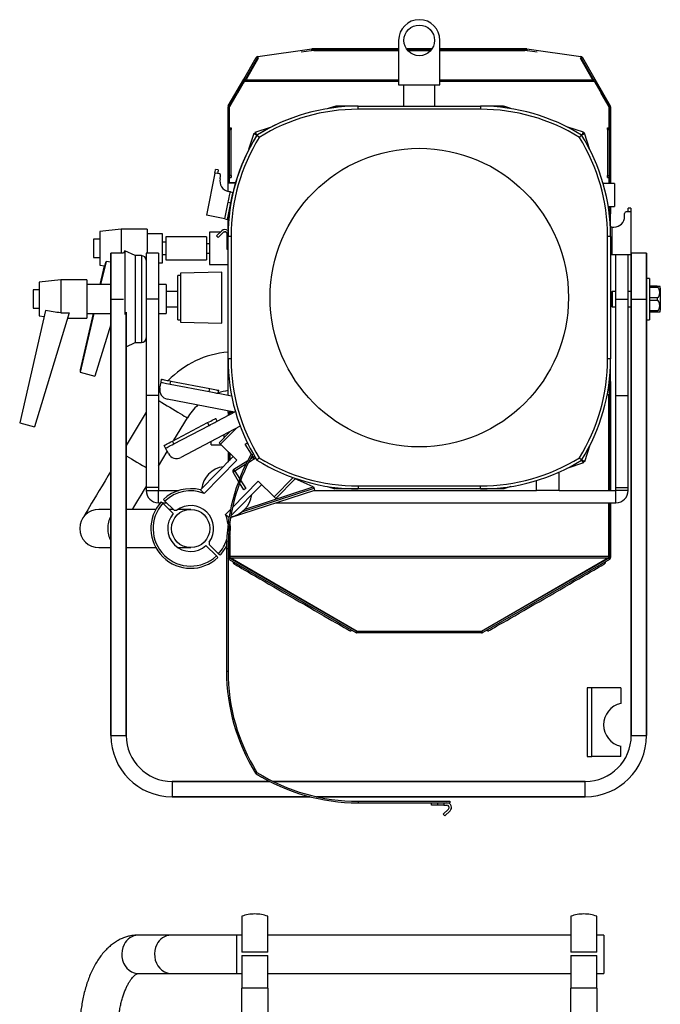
# Model space of a CAD drawing. Header units: millimetres. Extents: x 12 to 1823, y -1370 to 535.
# Tile 14 of 18: x 12 to 430, y -108 to 535. Entities that reach past the tile are written whole.
import ezdxf

# ---------------------------------------------------------------- set-up
doc = ezdxf.new("R2010")
doc.units = ezdxf.units.MM

msp = doc.modelspace()

# ---------------------------------------------------------------- linework, layer by layer
at = {"color": 7, "linetype": 'Continuous', "lineweight": 25}
for p, q in [((259.23, 521.63), (259.23, 492.63)), ((286.23, 492.63), (286.23, 521.63)), ((167.13, 511.14), (202.56, 516.12)), ((202, 515.06), (201.98, 515.08)), ((203.73, 515.06), (202, 515.06)), ((202.26, 515.06), (202.7, 515.13)), ((202.56, 516.12), (202.7, 515.13)), ((202.66, 515.12), (203.73, 515.12)), ((202.76, 516.13), (202.76, 515.13)), ((259.23, 516.13), (202.76, 516.13)), ((259.23, 515.13), (202.76, 515.13)), ((203.73, 515.06), (203.73, 515.13)), ((281.08, 516.13), (264.38, 516.13)), ((280.33, 515.13), (265.13, 515.13)), ((342.7, 516.13), (286.23, 516.13)), ((342.7, 515.13), (286.23, 515.13)), ((341.73, 515.06), (341.73, 515.13)), ((341.73, 515.12), (342.8, 515.12)), ((343.46, 515.06), (341.73, 515.06)), ((342.7, 516.13), (342.7, 515.13)), ((342.9, 516.12), (342.76, 515.13)), ((342.76, 515.13), (343.2, 515.06)), ((342.9, 516.12), (378.33, 511.14)), ((343.48, 515.08), (343.46, 515.06)), ((157.98, 496.36), (166.12, 510.45)), ((167.11, 510.09), (158.77, 495.65)), ((158.85, 495.86), (166.98, 509.95)), ((160.03, 496.68), (167.32, 509.31)), ((166.46, 508.88), (161.22, 499.87)), ((166.12, 510.45), (166.98, 509.95)), ((166.96, 509.8), (167.13, 510.1)), ((166.96, 509.8), (167.58, 509.75)), ((166.96, 509.27), (166.96, 509.8)), ((167.13, 511.14), (167.27, 510.2)), ((167.4, 510.32), (167.24, 510.28)), ((167.58, 509.75), (167.32, 509.31)), ((378.01, 509.76), (378.5, 509.8)), ((378.27, 509.32), (378.01, 509.76)), ((378.22, 510.28), (378.06, 510.32)), ((378.33, 511.14), (378.19, 510.2)), ((378.27, 509.32), (385.56, 496.69)), ((378.33, 510.1), (378.5, 509.8)), ((378.88, 509.16), (378.35, 510.09)), ((379.34, 510.45), (378.48, 509.95)), ((378.48, 509.95), (386.61, 495.86)), ((378.5, 509.31), (378.5, 509.8)), ((379.34, 510.45), (387.48, 496.36)), ((147.92, 478.93), (157.98, 496.36)), ((148.78, 478.43), (158.85, 495.86)), ((157.98, 496.36), (158.85, 495.86)), ((161.22, 499.87), (158.78, 495.65)), ((158.8, 495.67), (159.16, 496.28)), ((159.78, 496.24), (159.16, 496.28)), ((160.03, 496.68), (159.78, 496.24)), ((385.81, 496.25), (385.56, 496.69)), ((386.3, 496.28), (385.81, 496.25)), ((386.3, 496.28), (386.66, 495.67)), ((387.48, 496.36), (386.61, 495.86)), ((386.61, 495.86), (396.68, 478.43)), ((387.48, 496.36), (397.54, 478.93)), ((148.73, 478.22), (158.26, 494.74)), ((157.06, 492.68), (148.73, 478.25)), ((158.3, 494.82), (153.92, 487.24)), ((153.92, 487.24), (155.19, 489.42)), ((157.06, 492.68), (157.07, 492.68)), ((158.32, 494.85), (157.63, 493.67)), ((157.63, 493.67), (157.63, 493.66)), ((259.23, 492.63), (286.23, 492.63)), ((262.73, 478.63), (262.73, 492.63)), ((282.73, 492.63), (282.73, 478.63)), ((387.2, 494.74), (396.73, 478.22)), ((153.92, 487.24), (153.93, 487.23)), ((391.6, 487.22), (391.56, 487.19)), ((396.73, 478.25), (391.57, 487.19)), ((148.73, 478.23), (147.73, 478.23)), ((147.73, 428.63), (147.73, 478.23)), ((147.92, 478.93), (148.78, 478.43)), ((148.73, 428.63), (148.73, 478.23)), ((148.73, 464.57), (148.73, 478.22)), ((212.82, 477.03), (217.53, 478.56)), ((217.53, 478.56), (217.84, 477.61)), ((217.94, 478.63), (217.94, 477.63)), ((232.73, 478.63), (217.94, 478.63)), ((232.73, 476.63), (232.73, 478.63)), ((232.73, 478.63), (312.73, 478.63)), ((312.73, 476.63), (232.73, 476.63)), ((327.52, 478.63), (312.73, 478.63)), ((312.73, 478.63), (312.73, 476.63)), ((327.52, 478.63), (327.52, 477.63)), ((327.93, 478.56), (327.62, 477.61)), ((332.64, 477.03), (327.93, 478.56)), ((396.68, 478.43), (397.54, 478.93)), ((397.73, 478.23), (396.73, 478.23)), ((396.73, 478.23), (396.73, 428.13)), ((396.73, 464.57), (396.73, 478.22)), ((397.73, 478.23), (397.73, 428.13)), ((148.73, 464.57), (149.73, 464.57)), ((148.73, 463.35), (149.73, 463.35)), ((149.73, 463.32), (148.73, 463.32)), ((149.73, 464.57), (149.73, 463.32)), ((149.73, 433.32), (149.73, 463.32)), ((165.43, 461.64), (176.23, 465.15)), ((380.03, 461.64), (369.15, 465.17)), ((395.73, 464.57), (396.73, 464.57)), ((395.73, 463.32), (395.73, 464.57)), ((396.73, 463.35), (395.73, 463.35)), ((395.73, 463.32), (395.73, 433.32)), ((395.73, 463.32), (396.73, 463.32)), ((161.32, 450.47), (164.72, 460.92)), ((164.72, 460.92), (165.67, 460.62)), ((165.72, 460.75), (165.3, 460.61)), ((165.43, 461.64), (165.74, 460.69)), ((165.5, 460.07), (165.67, 460.62)), ((380.03, 461.64), (379.72, 460.69)), ((380.16, 460.61), (379.74, 460.75)), ((380.74, 460.92), (379.79, 460.62)), ((379.96, 460.07), (379.79, 460.62)), ((384.27, 450.05), (380.74, 460.92)), ((141.36, 437.06), (139.69, 437.39)), ((139.19, 434.94), (133.63, 407.5)), ((140.86, 434.61), (139.19, 434.94)), ((142.13, 434.35), (140.86, 434.61)), ((142.52, 431.21), (142.91, 433.17)), ((149.73, 433.32), (148.73, 433.32)), ((148.73, 432.1), (149.73, 432.1)), ((148.73, 428.63), (148.73, 432.07)), ((149.73, 432.07), (148.73, 432.07)), ((149.73, 433.32), (149.73, 432.07)), ((395.73, 432.07), (395.73, 433.32)), ((395.73, 433.32), (396.73, 433.32)), ((395.73, 432.1), (396.73, 432.1)), ((396.73, 432.07), (395.73, 432.07)), ((396.73, 428.13), (396.73, 432.07)), ((147.73, 423.01), (147.73, 428.63)), ((152.65, 428.63), (147.73, 428.63)), ((148.23, 428.63), (148.23, 428.63)), ((148.23, 428.63), (152.65, 428.63)), ((400.23, 428.13), (392.87, 428.13)), ((400.23, 428.13), (400.23, 413.13)), ((149.26, 422.7), (147.99, 422.96)), ((149.26, 422.7), (150.93, 422.36)), ((145.68, 405.06), (147.89, 415.93)), ((147.35, 404.72), (149.55, 415.59)), ((147.89, 415.93), (149.55, 415.59)), ((396.2, 413.13), (400.23, 413.13)), ((397.67, 408.83), (396.27, 413.13)), ((396.73, 413.13), (396.73, 411.71)), ((397.73, 413.13), (397.73, 408.42)), ((410.93, 412.13), (409.23, 412.13)), ((409.23, 409.63), (409.23, 412.13)), ((410.93, 412.13), (410.93, 409.63)), ((145.68, 405.06), (133.63, 407.5)), ((147.73, 398.43), (147.73, 406.6)), ((397.67, 408.83), (396.71, 408.52)), ((397.73, 408.42), (396.73, 408.42)), ((397.73, 399.63), (397.73, 408.42)), ((406.93, 406.63), (406.93, 408.63)), ((409.23, 409.63), (407.93, 409.63)), ((410.93, 409.63), (409.23, 409.63)), ((410.93, 409.63), (410.93, 381.63)), ((145.68, 405.06), (147.35, 404.72)), ((398.63, 399.63), (397.59, 399.63)), ((398.63, 399.63), (398.63, 392.72)), ((398.63, 399.63), (399.93, 399.63)), ((77.93, 398.25), (63.93, 396.75)), ((63.93, 396.75), (63.93, 374.75)), ((94.93, 398.25), (77.93, 398.25)), ((77.93, 398.25), (77.93, 382.63)), ((94.93, 398.25), (94.93, 382.63)), ((104.93, 395.25), (94.93, 395.25)), ((104.93, 376.25), (104.93, 395.25)), ((133.67, 393.25), (107.17, 393.25)), ((107.17, 393.25), (107.17, 378.25)), ((133.67, 393.25), (133.67, 378.25)), ((142.64, 396.25), (135.67, 396.25)), ((135.67, 396.25), (135.67, 375.25)), ((143.61, 397.22), (140.24, 393.86)), ((141.31, 392.8), (140.24, 393.86)), ((144.67, 396.16), (141.31, 392.8)), ((146.69, 396.25), (144.77, 396.25)), ((147.23, 393.1), (147.23, 395.1)), ((147.23, 389.11), (147.23, 393.1)), ((147.23, 393.1), (147.73, 393.1)), ((149.73, 393.63), (147.73, 393.63)), ((147.73, 313.63), (147.73, 393.63)), ((149.73, 393.63), (149.73, 313.63)), ((397.73, 393.63), (395.73, 393.63)), ((395.73, 313.63), (395.73, 393.63)), ((397.73, 393.63), (397.73, 313.63)), ((398.63, 392.72), (398.63, 381.63)), ((63.93, 391.75), (59.93, 391.75)), ((59.93, 391.75), (59.93, 379.75)), ((107.17, 389.75), (104.93, 389.75)), ((135.67, 388.75), (133.67, 388.75)), ((147.23, 389.11), (147.23, 389.09)), ((147.23, 385.1), (147.23, 389.09)), ((59.93, 379.75), (63.93, 379.75)), ((79.52, 382.63), (71.23, 382.63)), ((71.23, 352.63), (71.23, 382.63)), ((80.27, 384.24), (79.52, 382.63)), ((87.17, 381.02), (80.27, 384.24)), ((80.27, 384.24), (80.27, 380)), ((80.27, 380), (80.27, 342.68)), ((91.23, 381.02), (87.17, 381.02)), ((87.17, 381.02), (87.17, 377.22)), ((102.23, 382.63), (94.23, 382.63)), ((94.23, 382.63), (94.23, 352.63)), ((102.23, 382.63), (102.23, 352.63)), ((104.93, 381.75), (107.17, 381.75)), ((133.67, 382.75), (135.67, 382.75)), ((147.73, 385.1), (147.23, 385.1)), ((398.63, 381.63), (397.73, 381.63)), ((410.93, 381.63), (398.63, 381.63)), ((401.23, 352.63), (401.23, 381.63)), ((409.23, 352.63), (409.23, 381.63)), ((421.23, 382.63), (411.23, 382.63)), ((411.23, 352.63), (411.23, 382.63)), ((421.23, 382.63), (421.23, 352.63)), ((63.93, 374.75), (67.16, 374.4)), ((66.86, 374.44), (64.01, 362.13)), ((68.03, 377.14), (64.51, 362.13)), ((71.23, 376.66), (68.03, 377.14)), ((87.17, 377.22), (87.17, 324.24)), ((102.23, 376.25), (104.93, 376.25)), ((107.17, 378.25), (133.67, 378.25)), ((135.67, 375.25), (147.73, 375.25)), ((116.63, 368.13), (114.93, 368.13)), ((114.93, 368.1), (114.93, 368.13)), ((116.63, 368.1), (114.93, 368.1)), ((114.93, 339.1), (114.93, 368.1)), ((143.63, 370.34), (116.63, 369.63)), ((143.63, 370.31), (116.63, 369.6)), ((116.63, 369.63), (116.63, 369.6)), ((116.63, 369.6), (116.63, 337.6)), ((143.63, 370.31), (143.63, 370.34)), ((143.63, 336.89), (143.63, 370.31)), ((38.43, 365.13), (24.43, 363.63)), ((24.43, 363.63), (24.43, 341.63)), ((55.43, 365.13), (38.43, 365.13)), ((38.43, 365.13), (38.43, 343.62)), ((55.43, 365.13), (55.43, 340.13)), ((71.23, 362.13), (55.43, 362.13)), ((107.43, 362.13), (102.23, 362.13)), ((107.43, 362.13), (107.43, 343.13)), ((423.23, 366.13), (421.23, 366.13)), ((423.23, 366.13), (423.23, 354.22)), ((428.13, 361.13), (423.23, 361.13)), ((428.13, 360.25), (423.23, 360.25)), ((428.13, 361.13), (428.13, 360.25)), ((24.43, 358.63), (20.43, 358.63)), ((20.43, 358.63), (20.43, 346.63)), ((114.93, 357.63), (107.43, 357.63)), ((398.72, 357.63), (398.23, 357.14)), ((398.23, 357.14), (398.23, 348.13)), ((401.23, 357.63), (398.72, 357.63)), ((398.72, 357.63), (398.72, 347.63)), ((411.23, 357.63), (409.23, 357.63)), ((423.23, 354.22), (423.23, 339.13)), ((430.23, 359.88), (430.23, 345.38)), ((71.23, 352.63), (71.23, 67.63)), ((71.23, 352.63), (71.23, 352.63)), ((71.23, 67.63), (71.23, 352.63)), ((102.23, 352.63), (94.23, 352.63)), ((94.23, 352.63), (94.23, 289.66)), ((102.23, 352.63), (102.23, 289.66)), ((107.43, 347.63), (114.93, 347.63)), ((398.23, 348.13), (398.72, 347.63)), ((398.72, 347.63), (401.23, 347.63)), ((401.23, 289.66), (401.23, 352.63)), ((401.23, 352.63), (409.23, 352.63)), ((409.23, 289.66), (409.23, 352.63)), ((409.23, 347.63), (411.23, 347.63)), ((411.23, 352.63), (411.23, 67.63)), ((411.23, 352.63), (421.23, 352.63)), ((411.23, 67.63), (411.23, 352.63)), ((411.23, 352.63), (411.23, 352.63)), ((421.23, 67.63), (421.23, 352.63)), ((421.23, 352.63), (421.23, 352.63)), ((421.23, 352.63), (421.23, 67.63)), ((428.13, 353.51), (423.23, 353.51)), ((428.13, 351.75), (423.23, 351.75)), ((428.13, 353.51), (428.13, 351.75)), ((28.52, 345.12), (11.6, 271.82)), ((20.43, 346.63), (24.43, 346.63)), ((44.02, 343.67), (21.26, 269.23)), ((24.43, 341.63), (27.64, 341.29)), ((60.06, 343.13), (51.1, 304.87)), ((59.6, 343.13), (51.1, 306.49)), ((55.43, 343.13), (71.23, 343.13)), ((81.23, 344.21), (81.23, 67.63)), ((102.23, 343.13), (107.43, 343.13)), ((428.13, 345.01), (423.23, 345.01)), ((428.13, 344.13), (423.23, 344.13)), ((428.13, 345.01), (428.13, 344.13)), ((42.94, 340.13), (55.43, 340.13)), ((71.23, 336.06), (60.76, 302.3)), ((114.93, 339.1), (116.63, 339.1)), ((116.63, 337.6), (143.63, 336.89)), ((421.23, 339.13), (423.23, 339.13)), ((81.23, 321.47), (87.17, 324.24)), ((87.17, 324.24), (91.23, 324.24)), ((149.73, 313.63), (147.73, 313.63)), ((147.73, 289.86), (147.73, 313.63)), ((397.73, 313.63), (395.73, 313.63)), ((397.73, 298.84), (397.73, 313.63)), ((51.1, 306.49), (51.1, 304.87)), ((51.1, 304.87), (60.76, 302.3)), ((103.24, 294.39), (104, 298.32)), ((104, 298.32), (104.38, 300.28)), ((109.89, 297.18), (110.27, 299.14)), ((109.89, 297.18), (135.42, 292.24)), ((110.27, 299.14), (135.8, 294.21)), ((397.67, 298.43), (396.13, 293.72)), ((397.67, 298.43), (396.71, 298.74)), ((397.73, 298.84), (396.73, 298.84)), ((397.73, 298.84), (397.73, 227.63)), ((102.23, 289.66), (94.23, 289.66)), ((94.23, 289.66), (94.23, 229.66)), ((102.23, 289.66), (102.23, 229.66)), ((135.42, 292.24), (135.8, 294.21)), ((141.31, 291.1), (141.69, 293.07)), ((141.31, 291.1), (150.1, 289.4)), ((395.56, 290.44), (396.53, 290.44)), ((396.53, 227.63), (396.53, 290.44)), ((396.73, 295.55), (396.73, 227.63)), ((401.23, 289.66), (409.23, 289.66)), ((401.23, 229.66), (401.23, 289.66)), ((409.23, 229.66), (409.23, 289.66)), ((151.9, 278.87), (107.99, 287.36)), ((94.23, 278.75), (81.23, 257.04)), ((140.63, 272.96), (152.56, 279.21)), ((147.73, 278.63), (147.73, 279.67)), ((147.73, 278.63), (147.73, 276.68)), ((151.45, 278.63), (147.73, 278.63)), ((148.73, 278.63), (148.73, 277.21)), ((148.93, 278.63), (148.93, 277.31)), ((11.6, 271.82), (21.26, 269.23)), ((111.36, 259.88), (134.39, 271.95)), ((112.29, 258.11), (135.32, 270.18)), ((112.39, 260.42), (121.17, 275.08)), ((135.32, 270.18), (134.39, 271.95)), ((140.63, 272.96), (139.7, 274.73)), ((155.74, 269.59), (116.93, 249.25)), ((148.93, 266.02), (141.9, 258.86)), ((142.92, 257.86), (153.05, 268.18)), ((145.21, 262.23), (145.21, 264.07)), ((112.29, 258.11), (111.36, 259.88)), ((136.71, 257.5), (136.71, 259.61)), ((136.71, 257.5), (143.29, 257.5)), ((153.44, 247.54), (142.92, 257.86)), ((158.98, 258), (160.26, 258.79)), ((163.03, 251.47), (158.98, 258)), ((160.26, 258.79), (160.96, 257.66)), ((102.23, 243.44), (108.08, 253.21)), ((106.97, 255.32), (106.04, 257.09)), ((108.83, 251.78), (106.97, 255.32)), ((147.73, 253.14), (147.73, 246.24)), ((148.73, 252.16), (148.73, 247.26)), ((148.93, 251.97), (148.93, 247.46)), ((162.97, 251.5), (163.84, 251.01)), ((384.27, 257.2), (380.74, 246.33)), ((151.18, 249.76), (129.83, 228)), ((153.44, 247.54), (132.09, 225.78)), ((151.49, 241.61), (160.71, 247.31)), ((159.43, 244.76), (152.27, 240.33)), ((165.03, 248.22), (161.04, 245.75)), ((162.38, 248.34), (164.24, 249.5)), ((164.24, 249.5), (163.59, 250.56)), ((165.03, 248.22), (164.24, 249.5)), ((380.03, 245.62), (369.15, 242.09)), ((380.03, 245.62), (379.72, 246.57)), ((379.96, 247.19), (379.79, 246.64)), ((380.74, 246.33), (379.79, 246.64)), ((379.85, 246.15), (380.23, 246.28)), ((380.23, 246.28), (380.3, 246.48)), ((152.27, 240.33), (151, 239.54)), ((154.66, 233.62), (151, 239.54)), ((152.27, 240.33), (151.49, 241.61)), ((152.27, 240.33), (155.33, 235.39)), ((364.23, 227.63), (364.23, 239.73)), ((149.57, 210.99), (169.74, 231.55)), ((150.68, 216.64), (167.48, 233.76)), ((158.1, 228.06), (155.33, 232.54)), ((155.99, 234.32), (159.37, 228.85)), ((178, 223.44), (167.48, 233.76)), ((190.35, 236.03), (178, 223.44)), ((179.02, 222.44), (191.84, 235.51)), ((203.41, 229.98), (191.66, 235.33)), ((196.23, 233.25), (196.23, 234.08)), ((349.23, 227.63), (349.23, 234.08)), ((102.23, 229.66), (94.23, 229.66)), ((94.23, 229.66), (94.23, 227.63)), ((94.23, 227.63), (102.23, 227.63)), ((102.23, 229.66), (102.23, 227.63)), ((102.23, 219.63), (102.23, 227.63)), ((102.23, 227.63), (115.57, 227.63)), ((149.4, 210.01), (204.5, 227.96)), ((203.78, 228.84), (156.59, 213.47)), ((159.37, 228.85), (158.1, 228.06)), ((203.93, 229.69), (203.43, 229.92)), ((203.49, 227.63), (349.23, 227.63)), ((204.5, 227.96), (203.93, 229.69)), ((212.82, 230.23), (217.53, 228.69)), ((217.53, 228.69), (217.84, 229.65)), ((217.73, 229.22), (217.94, 229.22)), ((217.94, 228.63), (217.94, 229.63)), ((232.73, 228.63), (217.94, 228.63)), ((232.73, 230.63), (232.73, 228.63)), ((232.73, 230.63), (312.73, 230.63)), ((312.73, 228.63), (232.73, 228.63)), ((312.73, 228.63), (312.73, 230.63)), ((327.52, 228.63), (312.73, 228.63)), ((327.52, 228.63), (327.52, 229.63)), ((327.52, 229.22), (327.73, 229.22)), ((327.93, 228.69), (327.62, 229.65)), ((332.64, 230.23), (327.93, 228.69)), ((364.23, 227.63), (349.23, 227.63)), ((364.23, 227.63), (401.23, 227.63)), ((401.23, 229.66), (409.23, 229.66)), ((401.23, 227.63), (401.23, 229.66)), ((401.23, 219.63), (401.23, 227.63)), ((409.23, 227.63), (401.23, 227.63)), ((409.23, 227.63), (409.23, 229.66)), ((102.23, 219.63), (103.51, 219.63)), ((104.78, 219.63), (107.64, 219.63)), ((105.12, 219.3), (111.96, 212.59)), ((112.65, 214.72), (106.52, 220.73)), ((178.94, 219.63), (401.23, 219.63)), ((396.53, 184.72), (396.53, 219.63)), ((396.73, 219.63), (396.73, 183.86)), ((397.73, 219.63), (397.73, 183.86)), ((71.23, 215.32), (63.34, 215.32)), ((100.54, 215.32), (81.23, 215.32)), ((112.03, 215.32), (109.17, 215.32)), ((112.65, 214.72), (114.22, 214.73)), ((123.34, 215.32), (115.05, 215.32)), ((146.13, 212), (149.37, 215.31)), ((135.42, 193.93), (135.44, 192.35)), ((148.73, 197.21), (148.73, 183.86)), ((148.93, 198.21), (148.93, 184.72)), ((63.34, 190.32), (71.23, 190.32)), ((81.23, 190.32), (100.54, 190.32)), ((115.05, 190.32), (123.34, 190.32)), ((133.32, 191.62), (140.17, 184.91)), ((141.57, 186.34), (135.44, 192.35)), ((147.73, 189.63), (146.73, 189.63)), ((146.73, 189.63), (146.73, 109.63)), ((147.73, 189.63), (147.73, 109.63)), ((147.73, 183.86), (148.73, 183.86)), ((148.78, 183.66), (147.92, 183.16)), ((148.93, 183.51), (148.43, 182.65)), ((148.43, 182.65), (231.28, 134.82)), ((148.93, 183.73), (148.93, 184.72)), ((148.93, 184.72), (396.53, 184.72)), ((148.93, 183.73), (396.53, 183.73)), ((148.93, 183.73), (148.93, 183.71)), ((232.16, 135.63), (148.93, 183.71)), ((148.93, 183.51), (231.78, 135.68)), ((149.05, 183.64), (149.07, 183.55)), ((149.07, 183.63), (149.07, 183.55)), ((232.07, 135.63), (149.07, 183.55)), ((396.53, 183.71), (313.3, 135.63)), ((396.39, 183.55), (313.39, 135.63)), ((396.53, 183.51), (313.68, 135.68)), ((397.03, 182.65), (314.18, 134.82)), ((396.39, 183.55), (396.41, 183.64)), ((396.39, 183.63), (396.39, 183.55)), ((396.53, 184.72), (396.53, 183.73)), ((396.53, 183.71), (396.53, 183.73)), ((396.53, 183.51), (397.03, 182.65)), ((396.68, 183.66), (397.54, 183.16)), ((397.73, 183.86), (396.73, 183.86)), ((231.28, 134.82), (231.78, 135.68)), ((231.87, 135.64), (231.61, 134.68)), ((231.98, 135.63), (231.98, 134.63)), ((313.48, 135.63), (231.98, 135.63)), ((232.12, 135.63), (232.12, 135.65)), ((313.34, 135.63), (313.34, 135.65)), ((313.48, 135.63), (313.48, 134.63)), ((313.59, 135.64), (313.85, 134.68)), ((314.18, 134.82), (313.68, 135.68)), ((313.48, 134.63), (231.98, 134.63)), ((146.73, 109.63), (147.73, 109.63)), ((382.43, 98.83), (382.43, 53.83)), ((385.43, 98.83), (382.43, 98.83)), ((385.43, 53.83), (385.43, 98.83)), ((404.43, 98.83), (385.43, 98.83)), ((404.43, 98.83), (404.43, 88.51)), ((71.23, 67.63), (81.23, 67.63)), ((71.23, 67.63), (71.23, 67.63)), ((81.23, 67.63), (81.23, 67.63)), ((411.23, 67.63), (421.23, 67.63)), ((411.23, 67.63), (411.23, 67.63)), ((421.23, 67.63), (421.23, 67.63)), ((404.43, 53.83), (404.43, 60.65)), ((382.43, 53.83), (385.43, 53.83)), ((404.43, 53.83), (385.43, 53.83)), ((165.78, 43.01), (166.63, 43.54)), ((166.64, 43.53), (166.11, 42.68)), ((111.23, 37.63), (111.23, 27.63)), ((111.23, 37.63), (175, 37.63)), ((111.23, 37.63), (111.23, 37.63)), ((177.22, 37.63), (381.23, 37.63)), ((381.23, 27.63), (381.23, 37.63)), ((381.23, 37.63), (381.23, 37.63)), ((201.23, 27.63), (111.23, 27.63)), ((111.23, 27.63), (111.23, 27.63)), ((381.23, 27.63), (205.5, 27.63)), ((381.23, 27.63), (381.23, 27.63)), ((232.73, 24.63), (232.73, 23.63)), ((232.73, 24.63), (292.73, 24.63)), ((232.73, 23.63), (292.73, 23.63)), ((280.73, 22.13), (280.73, 23.63)), ((284.72, 22.13), (280.73, 22.13)), ((284.72, 23.63), (284.72, 22.13)), ((284.74, 22.13), (284.72, 22.13)), ((284.74, 22.13), (284.74, 23.63)), ((288.73, 22.13), (284.74, 22.13)), ((291.79, 19.57), (288.43, 16.2)), ((288.73, 23.63), (288.73, 22.13)), ((288.73, 22.13), (290.73, 22.13)), ((292.73, 24.63), (292.73, 23.63)), ((288.43, 16.2), (289.49, 15.14)), ((292.85, 18.51), (289.49, 15.14)), ((156.73, -50.39), (156.73, -73.96)), ((173.73, -73.96), (173.73, -50.39)), ((371.73, -50.39), (371.73, -73.96)), ((388.73, -73.96), (388.73, -50.39)), ((110.44, -62.76), (89.02, -62.76)), ((153.34, -62.76), (110.44, -62.76)), ((156.73, -62.76), (153.34, -62.76)), ((371.73, -62.76), (173.73, -62.76)), ((393.34, -62.76), (388.73, -62.76)), ((393.34, -62.76), (393.34, -68.84)), ((393.34, -68.84), (393.34, -87.76)), ((173.73, -73.96), (156.73, -73.96)), ((156.73, -75.96), (156.73, -97.48)), ((156.73, -75.96), (173.73, -75.96)), ((173.73, -97.48), (173.73, -75.96)), ((388.73, -73.96), (371.73, -73.96)), ((371.73, -75.96), (371.73, -97.48)), ((371.73, -75.96), (388.73, -75.96)), ((388.73, -97.48), (388.73, -75.96)), ((89.02, -87.76), (110.44, -87.76)), ((110.44, -87.76), (153.34, -87.76)), ((153.34, -87.76), (156.73, -87.76)), ((173.73, -87.76), (371.73, -87.76)), ((388.73, -87.76), (393.34, -87.76)), ((173.73, -97.48), (156.73, -97.48)), ((156.73, -127.96), (156.73, -97.48)), ((173.73, -97.48), (173.73, -127.96)), ((388.73, -97.48), (371.73, -97.48)), ((371.73, -127.96), (371.73, -97.48)), ((388.73, -97.48), (388.73, -127.96))]:
    msp.add_line(p, q, dxfattribs=at)
at = {"color": 9, "linetype": 'Continuous', "lineweight": 25}
for p, q in [((195.61, 514.18), (202, 515.06)), ((203.73, 515.06), (259.23, 515.06)), ((265.19, 515.06), (280.27, 515.06)), ((286.23, 515.06), (341.73, 515.06)), ((343.46, 515.06), (349.85, 514.18)), ((159.19, 496.28), (166.46, 508.88)), ((259.23, 495.67), (158.8, 495.67)), ((386.66, 495.67), (286.23, 495.67)), ((386.38, 496.26), (386.33, 496.23)), ((259.23, 494.74), (158.26, 494.74)), ((387.2, 494.74), (286.23, 494.74)), ((166.34, 459.26), (166.29, 459.29)), ((166.3, 459.3), (166.48, 459.88)), ((166.48, 459.88), (167.23, 460.12)), ((166.95, 459.92), (166.94, 459.94)), ((378.98, 459.88), (378.15, 460.14)), ((379.25, 459.05), (378.98, 459.88)), ((147.75, 395.62), (147.65, 395.62)), ((398.63, 392.72), (397.73, 392.72)), ((147.73, 389.11), (147.23, 389.11)), ((147.23, 389.09), (147.73, 389.09)), ((71.23, 382.63), (71.23, 352.63)), ((91.23, 381.02), (91.23, 377.22)), ((411.23, 382.63), (411.23, 352.63)), ((421.23, 352.63), (421.23, 382.63)), ((91.23, 377.22), (91.23, 324.24)), ((71.23, 352.63), (79.52, 352.63)), ((81.23, 67.63), (81.23, 344.21)), ((164.24, 249.5), (165.12, 250.04)), ((378.98, 247.38), (378.15, 247.11)), ((379.25, 248.21), (378.98, 247.38)), ((158.87, 215.47), (203.41, 229.98)), ((175, 37.63), (111.23, 37.63)), ((381.23, 37.63), (177.22, 37.63)), ((111.23, 27.63), (201.22, 27.63)), ((205.5, 27.63), (381.23, 27.63)), ((153.34, -62.76), (153.34, -68.84)), ((153.34, -68.84), (153.34, -87.76))]:
    msp.add_line(p, q, dxfattribs=at)
at = {"color": 7, "linetype": 'Continuous', "lineweight": 25, "flags": 128}
for points in [[(139.19, 434.94), (139.41, 435.99), (139.56, 436.77), (139.66, 437.24), (139.69, 437.39)], [(141.36, 437.06), (141.32, 436.9), (141.23, 436.43), (141.07, 435.66), (140.86, 434.61)], [(147.89, 415.93), (148.07, 416.84), (148.29, 417.93), (148.53, 419.09), (148.76, 420.23), (148.96, 421.23), (149.12, 422.02), (149.22, 422.53), (149.26, 422.7)], [(149.55, 415.59), (149.74, 416.51), (149.96, 417.59), (150.19, 418.75), (150.42, 419.89), (150.63, 420.89), (150.79, 421.68), (150.89, 422.19), (150.93, 422.36)], [(104, 298.32), (104.11, 298.3), (104.45, 298.23), (104.99, 298.13), (105.72, 297.98), (106.62, 297.81), (107.64, 297.62), (108.74, 297.4), (109.89, 297.18)], [(104.38, 300.28), (104.49, 300.26), (104.83, 300.2), (105.37, 300.09), (106.1, 299.95), (107, 299.78), (108.01, 299.58), (109.12, 299.37), (110.27, 299.14)], [(103.13, 293.04), (102.43, 292.07), (102.23, 291.78)], [(135.42, 292.24), (136.57, 292.02), (137.67, 291.81), (138.69, 291.61), (139.58, 291.44), (140.31, 291.29), (140.86, 291.19), (141.19, 291.12), (141.31, 291.1)], [(135.8, 294.21), (136.95, 293.98), (138.05, 293.77), (139.07, 293.57), (139.96, 293.4), (140.69, 293.26), (141.24, 293.15), (141.57, 293.09), (141.69, 293.07)], [(134.39, 271.95), (135.42, 272.49), (136.42, 273.01), (137.34, 273.49), (138.15, 273.92), (138.81, 274.26), (139.3, 274.52), (139.6, 274.68), (139.7, 274.73)], [(135.32, 270.18), (136.35, 270.72), (137.35, 271.24), (138.27, 271.72), (139.07, 272.15), (139.74, 272.49), (140.23, 272.75), (140.53, 272.91), (140.63, 272.96)], [(106.04, 257.09), (106.15, 257.15), (106.45, 257.3), (106.94, 257.56), (107.6, 257.91), (108.41, 258.33), (109.33, 258.81), (110.32, 259.33), (111.36, 259.88)], [(106.97, 255.32), (107.08, 255.37), (107.38, 255.53), (107.87, 255.79), (108.53, 256.14), (109.34, 256.56), (110.25, 257.04), (111.25, 257.56), (112.29, 258.11)], [(141.9, 258.86), (141.97, 258.8), (142.16, 258.61), (142.48, 258.29), (142.92, 257.86)], [(71.23, 240.33), (69.51, 237.47), (67.44, 234.01), (65.46, 230.69), (63.57, 227.53), (61.79, 224.56), (60.14, 221.81), (58.63, 219.28), (57.26, 217), (56.06, 214.99), (55.02, 213.26), (54.17, 211.83), (53.49, 210.7), (53.01, 209.89), (52.71, 209.4), (52.62, 209.24)], [(85.39, 215.32), (86.91, 217.85), (88.9, 221.17), (90.96, 224.63), (93.1, 228.2), (94.23, 230.08)], [(129.83, 228), (129.98, 227.85), (130.42, 227.42), (131.13, 226.73), (132.09, 225.78)], [(203.41, 229.98), (203.48, 229.76), (203.55, 229.55), (203.62, 229.35), (203.67, 229.18), (203.72, 229.03), (203.75, 228.93), (203.78, 228.86), (203.78, 228.84)], [(104.1, 220.3), (104.16, 220.24), (104.35, 220.05), (104.67, 219.74), (105.12, 219.3)], [(106.52, 220.73), (106.07, 221.16), (105.75, 221.48), (105.56, 221.67), (105.5, 221.73)], [(178, 223.44), (178.44, 223.01), (178.76, 222.69), (178.96, 222.5), (179.02, 222.44)], [(146.13, 212), (147.1, 211.06), (147.81, 210.36), (148.24, 209.93), (148.36, 209.82)], [(140.17, 184.91), (140.61, 184.48), (140.93, 184.16), (141.12, 183.97), (141.19, 183.91)], [(142.59, 185.34), (142.52, 185.4), (142.33, 185.59), (142.01, 185.9), (141.57, 186.34)], [(151.46, 179.86), (151.61, 179.77), (152.06, 179.5), (152.82, 179.07), (153.87, 178.46), (155.21, 177.69), (156.83, 176.76), (158.7, 175.67), (160.82, 174.45), (163.18, 173.09), (165.74, 171.61), (168.5, 170.02), (171.42, 168.33), (174.49, 166.56), (177.67, 164.72), (180.96, 162.82), (184.31, 160.89), (187.7, 158.93), (191.1, 156.97), (194.49, 155.01), (197.84, 153.07), (201.13, 151.18), (204.31, 149.34), (207.38, 147.57), (210.3, 145.88), (213.06, 144.29), (215.62, 142.81), (217.98, 141.45), (220.1, 140.23), (221.97, 139.14), (223.59, 138.21), (224.93, 137.44), (225.98, 136.83), (226.74, 136.39), (227.19, 136.13), (227.34, 136.04)], [(318.11, 136.04), (318.27, 136.13), (318.72, 136.39), (319.48, 136.83), (320.53, 137.44), (321.87, 138.21), (323.49, 139.14), (325.36, 140.23), (327.48, 141.45), (329.84, 142.81), (332.4, 144.29), (335.16, 145.88), (338.08, 147.57), (341.15, 149.34), (344.33, 151.18), (347.62, 153.07), (350.97, 155.01), (354.36, 156.97), (357.76, 158.93), (361.15, 160.89), (364.5, 162.82), (367.79, 164.72), (370.97, 166.56), (374.04, 168.33), (376.96, 170.02), (379.72, 171.61), (382.28, 173.09), (384.63, 174.45), (386.76, 175.67), (388.63, 176.76), (390.25, 177.69), (391.58, 178.46), (392.64, 179.07), (393.39, 179.5), (393.85, 179.77), (394, 179.86)]]:
    msp.add_lwpolyline(points, dxfattribs=at)
at = {"color": 9, "linetype": 'Continuous', "lineweight": 25, "flags": 128}
for points in [[(102.23, 286.42), (103.12, 285.88), (104.55, 285.03), (106.15, 284.07), (107.87, 283.04), (109.67, 281.97), (111.48, 280.88), (113.27, 279.81), (114.98, 278.78), (116.56, 277.84), (117.96, 277), (119.14, 276.29), (120.08, 275.73), (120.73, 275.34), (121.1, 275.12), (121.17, 275.08)], [(81.23, 250.39), (81.7, 250.1), (83.13, 249.25), (84.73, 248.29), (86.45, 247.26), (88.25, 246.19), (90.07, 245.1), (91.86, 244.03), (93.56, 243), (94.23, 242.61)], [(79.82, -68.84), (79.02, -70.75), (78.51, -72.78), (78.3, -74.89), (78.4, -77.01), (78.81, -79.07), (79.51, -81.03), (80.48, -82.82), (81.7, -84.4), (83.13, -85.71), (84.73, -86.72), (86.45, -87.4), (88.25, -87.73), (89.02, -87.76)], [(101.24, -68.84), (100.44, -70.75), (99.93, -72.78), (99.72, -74.89), (99.82, -77.01), (100.23, -79.07), (100.93, -81.03), (101.9, -82.82), (103.12, -84.4), (104.55, -85.71), (106.15, -86.72), (107.87, -87.4), (109.67, -87.73), (110.44, -87.76)]]:
    msp.add_lwpolyline(points, dxfattribs=at)
at = {"color": 7, "linetype": 'Continuous', "lineweight": 25}
for centre, radius in [((272.73, 521.63), 10), ((272.73, 353.63), 97.5), ((123.34, 202.82), 12.5)]:
    msp.add_circle(centre, radius, dxfattribs=at)
for centre, radius, start, end in [((272.73, 521.63), 13.5, 0, 180), ((202.76, 514.73), 1.4, 90, 98), ((202.76, 514.73), 0.4, 90, 98), ((342.7, 514.73), 1.4, 82, 90), ((342.7, 514.73), 0.4, 82, 90), ((167.33, 509.75), 1.4, 98, 150), ((167.23, 508.41), 0.908, 84.36889, 148.64068), ((167.33, 509.75), 0.4, 98, 150), ((378.13, 509.75), 0.4, 30, 82), ((378.35, 508.4), 0.927, 47.19761, 95.29196), ((378.13, 509.75), 1.4, 30, 82), ((159.94, 495.77), 0.911, 84.42211, 145.8254), ((385.65, 495.76), 0.927, 47.20076, 95.28666), ((149.13, 478.23), 1.4, 150, 180), ((149.13, 478.23), 0.4, 150, 180), ((232.73, 353.63), 125, 90, 121.92218), ((232.73, 353.63), 123, 90, 121.70567), ((312.73, 353.63), 125, 58.07782, 90), ((312.73, 353.63), 123, 58.29433, 90), ((396.33, 478.23), 0.4, 0, 30), ((396.33, 478.23), 1.4, 0, 30), ((232.64, 353.59), 125, 110.20102, 121.70567), ((272.64, 393.59), 125, 148.29433, 179.07114), ((272.73, 393.63), 125, 148.07782, 180), ((272.73, 393.63), 123, 148.29433, 180), ((166.8, 459.56), 1.4, 128.12311, 140.62007), ((167.99, 458.24), 2, 133.97505, 148.29433), ((167.99, 458.24), 2, 121.70567, 129.90018), ((272.73, 393.63), 123, 0, 31.70567), ((272.73, 393.63), 125, 0, 31.92218), ((378.66, 459.56), 1.4, 39.37993, 51.87689), ((141.93, 433.37), 1, 348.53534, 78.53534), ((149.38, 429.82), 7, 168.53534, 258.53534), ((399.93, 406.63), 7, 270, 0), ((407.93, 408.63), 1, 90, 180), ((145.73, 395.1), 3, 49.11956, 135), ((145.73, 395.1), 1.5, 360, 135), ((148.66, 395.6), 1.01, 179.07114, 203.95662), ((71.23, 382.63), 0.001, 90, 180), ((91.23, 378.02), 3, 0, 90), ((411.23, 382.63), 0.001, 90, 180), ((421.23, 382.63), 0.001, 0, 90), ((428.13, 359.88), 2.1, 0, 36.55027), ((428.13, 345.38), 2.1, 323.43632, 0), ((91.23, 327.24), 3, 270, 0), ((153.34, 255.82), 62.5, 95.15209, 135.70778), ((272.73, 313.63), 125, 180, 211.92218), ((272.73, 313.63), 123, 180, 211.70567), ((272.73, 313.63), 123, 328.29433, 0), ((272.73, 313.63), 125, 328.07782, 0), ((109.13, 293.25), 6, 169.0533, 259.0533), ((153.34, 255.82), 37.5, 98.60759, 108.64161), ((153.34, 255.82), 37.5, 132.45903, 149.0949), ((114.14, 254.56), 6, 207.65969, 297.65969), ((272.73, 189.63), 126, 150.59122, 180), ((272.73, 189.63), 125, 150.59122, 180), ((164.24, 249.5), 1.5, 301.72655, 343.93355), ((232.73, 353.63), 125, 238.07782, 270), ((232.73, 353.63), 123, 238.29433, 270), ((312.73, 353.63), 123, 270, 301.70567), ((312.73, 353.63), 125, 270, 301.92218), ((378.66, 247.7), 1.4, 308.12311, 320.62007), ((146.87, 226.8), 16.5, 97.53197, 173.55653), ((152.27, 240.33), 1.5, 121.72655, 211.72655), ((102.23, 227.63), 8, 180, 270), ((123.34, 202.82), 26, 75.54425, 133.34002), ((123.34, 202.82), 24.57, 69.14183, 133.21179), ((401.23, 227.63), 8, 270, 0), ((123.34, 202.82), 26, 137.74847, 313.34002), ((123.34, 202.82), 24.57, 137.8767, 313.21179), ((146.87, 226.8), 16.5, 279.10846, 353.55653), ((63.34, 202.82), 12.5, 90, 180), ((123.34, 202.82), 15, 139.3668, 311.72169), ((123.34, 202.82), 15, 323.65665, 127.43185), ((123.34, 202.82), 24.57, 6.59147, 21.94666), ((123.34, 202.82), 26, 340.2107, 9.69748), ((63.34, 202.82), 12.5, 180, 270), ((123.34, 202.82), 24.57, 317.8767, 343.3167), ((123.34, 202.82), 26, 317.74847, 334.16432), ((149.13, 183.86), 1.4, 180, 210), ((149.13, 183.86), 0.4, 180, 210), ((151.9, 180.63), 0.889, 148.96875, 240), ((393.56, 180.63), 0.889, 300, 31.03125), ((396.33, 183.86), 0.4, 330, 0), ((396.33, 183.86), 1.4, 330, 0), ((227.79, 136.81), 0.889, 240, 331.03125), ((231.98, 136.03), 0.4, 255, 270), ((313.48, 136.03), 0.4, 270, 285), ((317.67, 136.81), 0.889, 208.96875, 300), ((231.98, 136.03), 1.4, 255, 270), ((313.48, 136.03), 1.4, 270, 285), ((272.73, 109.63), 126, 180, 211.92112), ((272.73, 109.63), 125, 180, 211.92112), ((407.43, 74.58), 14.25, 102.1532, 257.8468), ((111.23, 67.63), 40, 180, 270), ((111.23, 67.63), 40, 180, 270), ((111.23, 67.63), 30, 180, 270), ((111.23, 67.63), 30, 180, 270), ((381.23, 67.63), 40, 270, 360), ((381.23, 67.63), 30, 270, 360), ((381.23, 67.63), 40, 270, 360), ((381.23, 67.63), 30, 270, 360), ((166.64, 43.54), 1.01, 211.92112, 238.07888), ((232.73, 149.63), 126, 238.07888, 270), ((166.64, 43.54), 0.01, 211.92112, 238.07888), ((232.73, 149.63), 125, 238.07888, 270), ((290.73, 20.63), 3, 315, 90), ((290.73, 20.63), 1.5, 315, 90), ((165.23, -74.96), 26, 90, 109.08212), ((165.23, -74.96), 26, 70.91788, 90), ((380.23, -74.96), 26, 90, 109.08212), ((380.23, -74.96), 26, 70.91788, 90)]:
    msp.add_arc(centre, radius, start, end, dxfattribs=at)
at = {"color": 9, "linetype": 'Continuous', "lineweight": 25}
for centre, radius, start, end in [((84.7, 203.1), 15.56, 150.00068, 181.02943), ((84.87, 202.58), 15.72, 179.13586, 209.83408), ((89.38, -73.31), 10.56, 91.95968, 154.94314), ((110.8, -73.31), 10.56, 91.95988, 154.94295)]:
    msp.add_arc(centre, radius, start, end, dxfattribs=at)
at = {"color": 7, "linetype": 'Continuous', "lineweight": 25}
for centre, major_axis, ratio, start_param, end_param in [((69.83, 386.03), (2.66, 11.63), 0.029568, 3.145109, 3.848887), ((-953.84, 352.63), (1383.81, -0.42), 0.009028, 5.511957, 5.517768)]:
    msp.add_ellipse(centre, major_axis=major_axis, ratio=ratio, start_param=start_param, end_param=end_param, dxfattribs=at)
for points, knots in [([(158.26, 494.74), (158.31, 494.84), (158.35, 494.94), (158.44, 495.13), (158.49, 495.22), (158.58, 495.39), (158.62, 495.46), (158.71, 495.58), (158.76, 495.63), (158.8, 495.67)], [0, 0, 0, 0, 0.25, 0.25, 0.5, 0.5, 0.75, 0.75, 1, 1, 1, 1]), ([(386.66, 495.67), (386.7, 495.63), (386.75, 495.58), (386.84, 495.46), (386.88, 495.39), (386.97, 495.22), (387.02, 495.13), (387.11, 494.94), (387.15, 494.84), (387.2, 494.74)], [0, 0, 0, 0, 0.25, 0.25, 0.5, 0.5, 0.75, 0.75, 1, 1, 1, 1]), ([(217.76, 477.65), (217.72, 477.77), (217.63, 478.1), (217.53, 478.47), (217.53, 478.53), (217.53, 478.56)], [0, 0, 0, 0, 0.215749, 0.607873, 1, 1, 1, 1]), ([(217.94, 478.63), (217.95, 478.6), (217.97, 478.53), (217.99, 478.16), (218, 477.81), (218.01, 477.69)], [0, 0, 0, 0, 0.392229, 0.784456, 1, 1, 1, 1]), ([(327.52, 478.63), (327.51, 478.6), (327.49, 478.53), (327.47, 478.16), (327.46, 477.8), (327.45, 477.67)], [0, 0, 0, 0, 0.38837, 0.776738, 1, 1, 1, 1]), ([(327.7, 477.65), (327.74, 477.77), (327.83, 478.1), (327.92, 478.47), (327.93, 478.53), (327.93, 478.56)], [0, 0, 0, 0, 0.214151, 0.607074, 1, 1, 1, 1]), ([(166.48, 459.88), (166.25, 459.99), (166.01, 460.11), (165.57, 460.33), (165.37, 460.44), (165.04, 460.62), (164.91, 460.7), (164.75, 460.84), (164.71, 460.89), (164.72, 460.92)], [0, 0, 0, 0, 0.25, 0.25, 0.5, 0.5, 0.75, 0.75, 1, 1, 1, 1]), ([(165.43, 461.64), (165.47, 461.65), (165.52, 461.61), (165.66, 461.44), (165.74, 461.31), (165.92, 460.99), (166.03, 460.79), (166.25, 460.35), (166.37, 460.11), (166.48, 459.88)], [0, 0, 0, 0, 0.25, 0.25, 0.5, 0.5, 0.75, 0.75, 1, 1, 1, 1]), ([(165.67, 460.62), (165.66, 460.58), (165.67, 460.54), (165.75, 460.43), (165.8, 460.37), (165.96, 460.25), (166.05, 460.17), (166.26, 460.03), (166.37, 459.95), (166.48, 459.88)], [0, 0, 0, 0, 0.25, 0.25, 0.5, 0.5, 0.75, 0.75, 1, 1, 1, 1]), ([(165.74, 460.69), (165.82, 460.71), (165.92, 460.63), (166.18, 460.33), (166.33, 460.1), (166.48, 459.88)], [0, 0, 0, 0, 0.5, 0.5, 1, 1, 1, 1]), ([(168.09, 458.27), (168.06, 458.3), (167.99, 458.36), (167.9, 458.46), (167.77, 458.59), (167.59, 458.76), (167.38, 458.98), (167.18, 459.17), (166.95, 459.41), (166.77, 459.59), (166.67, 459.69), (166.64, 459.72), (166.63, 459.72), (166.63, 459.73)], [0, 0, 0, 0, 0.0408428, 0.0816708, 0.1224802, 0.2222056, 0.3216552, 0.4289636, 0.5358055, 0.7475713, 0.8540461, 0.9603056, 1, 1, 1, 1]), ([(378.83, 459.73), (378.83, 459.72), (378.82, 459.72), (378.81, 459.71), (378.8, 459.7), (378.77, 459.67), (378.73, 459.63), (378.65, 459.55), (378.52, 459.42), (378.35, 459.25), (378.1, 459), (377.77, 458.67), (377.49, 458.39), (377.38, 458.28), (377.37, 458.27)], [0, 0, 0, 0, 0.042627, 0.085261, 0.127917, 0.170607, 0.213336, 0.318505, 0.424072, 0.528671, 0.633728, 0.844653, 0.994209, 1, 1, 1, 1]), ([(380.03, 461.64), (379.99, 461.65), (379.94, 461.61), (379.8, 461.44), (379.72, 461.31), (379.54, 460.99), (379.43, 460.79), (379.21, 460.35), (379.09, 460.11), (378.98, 459.88)], [0, 0, 0, 0, 0.25, 0.25, 0.5, 0.5, 0.75, 0.75, 1, 1, 1, 1]), ([(378.98, 459.88), (379.21, 459.99), (379.45, 460.11), (379.89, 460.33), (380.09, 460.44), (380.42, 460.62), (380.54, 460.7), (380.71, 460.84), (380.75, 460.89), (380.74, 460.92)], [0, 0, 0, 0, 0.25, 0.25, 0.5, 0.5, 0.75, 0.75, 1, 1, 1, 1]), ([(379.72, 460.69), (379.64, 460.71), (379.54, 460.63), (379.28, 460.33), (379.13, 460.1), (378.98, 459.88)], [0, 0, 0, 0, 0.5, 0.5, 1, 1, 1, 1]), ([(378.98, 459.88), (379.2, 460.03), (379.43, 460.18), (379.73, 460.44), (379.81, 460.54), (379.79, 460.62)], [0, 0, 0, 0, 0.5, 0.5, 1, 1, 1, 1]), ([(397.67, 408.83), (397.63, 408.83), (397.57, 408.82), (397.2, 408.73), (396.87, 408.64), (396.75, 408.6)], [0, 0, 0, 0, 0.392127, 0.784251, 1, 1, 1, 1]), ([(396.79, 408.35), (396.91, 408.36), (397.26, 408.37), (397.64, 408.39), (397.7, 408.41), (397.73, 408.42)], [0, 0, 0, 0, 0.215544, 0.607771, 1, 1, 1, 1]), ([(428.13, 361.13), (428.23, 361.13), (428.42, 361.13), (428.75, 361.13), (429.14, 361.13), (429.61, 361.13), (429.75, 361.13), (429.85, 361.13), (429.82, 361.13), (429.82, 361.13)], [0, 0, 0, 0, 0.062836, 0.128551, 0.236377, 0.420481, 0.810811, 0.999147, 1, 1, 1, 1]), ([(428.13, 353.51), (428.23, 353.52), (428.44, 353.54), (428.78, 353.71), (429.18, 354.07), (429.7, 355.09), (429.88, 356.77), (429.76, 358.39), (429.32, 359.43), (429.02, 359.86), (428.66, 360.13), (428.37, 360.24), (428.18, 360.25), (428.13, 360.25)], [0, 0, 0, 0, 0.034222, 0.068299, 0.124499, 0.222155, 0.480548, 0.754553, 0.826526, 0.898889, 0.940433, 0.982338, 1, 1, 1, 1]), ([(428.13, 345.01), (428.23, 345.02), (428.44, 345.04), (428.78, 345.21), (429.18, 345.57), (429.7, 346.59), (429.88, 348.27), (429.76, 349.89), (429.32, 350.93), (429.02, 351.36), (428.66, 351.63), (428.37, 351.74), (428.18, 351.75), (428.13, 351.75)], [0, 0, 0, 0, 0.034222, 0.068299, 0.124499, 0.222155, 0.480547, 0.754553, 0.826526, 0.898889, 0.940433, 0.982338, 1, 1, 1, 1]), ([(429.82, 344.13), (429.78, 344.13), (429.74, 344.13), (429.26, 344.13), (428.83, 344.13), (428.51, 344.13), (428.26, 344.13), (428.14, 344.13), (428.13, 344.13)], [0, 0, 0, 0, 0.494727, 0.743393, 0.833119, 0.923513, 0.990344, 1, 1, 1, 1]), ([(397.67, 298.43), (397.63, 298.43), (397.57, 298.43), (397.2, 298.53), (396.87, 298.62), (396.75, 298.66)], [0, 0, 0, 0, 0.392926, 0.785849, 1, 1, 1, 1]), ([(396.77, 298.91), (396.9, 298.9), (397.26, 298.89), (397.64, 298.87), (397.7, 298.85), (397.73, 298.84)], [0, 0, 0, 0, 0.223262, 0.61163, 1, 1, 1, 1]), ([(168.09, 248.99), (168.06, 248.96), (167.99, 248.89), (167.9, 248.8), (167.77, 248.67), (167.59, 248.49), (167.38, 248.28), (167.18, 248.08), (166.95, 247.85), (166.77, 247.67), (166.67, 247.57), (166.64, 247.54), (166.63, 247.53), (166.63, 247.53)], [0, 0, 0, 0, 0.0408428, 0.0816708, 0.1224802, 0.2222056, 0.3216552, 0.4289636, 0.5358055, 0.7475713, 0.8540461, 0.9603056, 1, 1, 1, 1]), ([(378.83, 247.53), (378.82, 247.53), (378.82, 247.54), (378.81, 247.55), (378.8, 247.56), (378.77, 247.59), (378.73, 247.63), (378.65, 247.71), (378.52, 247.84), (378.35, 248.01), (378.1, 248.26), (377.77, 248.59), (377.49, 248.87), (377.38, 248.98), (377.37, 248.99)], [0, 0, 0, 0, 0.042627, 0.085261, 0.127917, 0.170607, 0.213336, 0.318505, 0.424072, 0.528671, 0.633728, 0.844653, 0.994209, 1, 1, 1, 1]), ([(380.03, 245.62), (379.99, 245.61), (379.94, 245.65), (379.8, 245.81), (379.72, 245.94), (379.54, 246.27), (379.43, 246.47), (379.21, 246.91), (379.09, 247.15), (378.98, 247.38)], [0, 0, 0, 0, 0.25, 0.25, 0.5, 0.5, 0.75, 0.75, 1, 1, 1, 1]), ([(379.72, 246.57), (379.64, 246.55), (379.54, 246.63), (379.28, 246.93), (379.13, 247.16), (378.98, 247.38)], [0, 0, 0, 0, 0.5, 0.5, 1, 1, 1, 1]), ([(378.98, 247.38), (379.21, 247.27), (379.45, 247.15), (379.89, 246.93), (380.09, 246.82), (380.42, 246.64), (380.54, 246.56), (380.71, 246.42), (380.75, 246.37), (380.74, 246.33)], [0, 0, 0, 0, 0.25, 0.25, 0.5, 0.5, 0.75, 0.75, 1, 1, 1, 1]), ([(379.79, 246.64), (379.8, 246.68), (379.79, 246.72), (379.71, 246.83), (379.65, 246.88), (379.5, 247.01), (379.41, 247.08), (379.2, 247.23), (379.09, 247.31), (378.98, 247.38)], [0, 0, 0, 0, 0.25, 0.25, 0.5, 0.5, 0.75, 0.75, 1, 1, 1, 1]), ([(217.76, 229.61), (217.72, 229.49), (217.63, 229.15), (217.53, 228.79), (217.53, 228.73), (217.53, 228.69)], [0, 0, 0, 0, 0.214151, 0.607074, 1, 1, 1, 1]), ([(217.94, 228.63), (217.95, 228.66), (217.97, 228.72), (217.99, 229.1), (218, 229.46), (218.01, 229.59)], [0, 0, 0, 0, 0.38837, 0.776738, 1, 1, 1, 1]), ([(327.52, 228.63), (327.51, 228.66), (327.49, 228.72), (327.47, 229.1), (327.46, 229.45), (327.45, 229.57)], [0, 0, 0, 0, 0.392229, 0.784456, 1, 1, 1, 1]), ([(327.7, 229.61), (327.74, 229.49), (327.83, 229.16), (327.92, 228.79), (327.93, 228.73), (327.93, 228.69)], [0, 0, 0, 0, 0.215749, 0.607873, 1, 1, 1, 1]), ([(89.02, -62.76), (88.33, -62.78), (86.68, -62.82), (84.11, -63.19), (81.34, -63.88), (78.64, -64.86), (76.01, -66.14), (73.46, -67.71), (70.99, -69.57), (68.6, -71.73), (66.32, -74.18), (64.15, -76.92), (62.11, -79.94), (60.22, -83.2), (58.49, -86.69), (56.93, -90.36), (55.55, -94.21), (54.34, -98.19), (53.31, -102.29), (52.46, -106.49), (51.78, -110.77), (51.28, -115.11), (50.97, -119.49), (50.85, -122.88), (50.84, -124.81), (50.84, -125.26)], [0, 0, 0, 0, 0.029404, 0.069394, 0.109412, 0.149764, 0.190743, 0.23262, 0.275618, 0.319879, 0.365424, 0.412128, 0.459737, 0.507924, 0.556376, 0.604799, 0.653058, 0.701096, 0.748904, 0.796497, 0.843907, 0.891171, 0.938329, 0.985425, 1, 1, 1, 1]), ([(75.84, -125.26), (75.85, -124.66), (75.86, -122.88), (75.99, -119.93), (76.28, -116.47), (76.71, -113.09), (77.27, -109.83), (77.96, -106.7), (78.76, -103.75), (79.66, -101), (80.63, -98.48), (81.66, -96.2), (82.73, -94.2), (83.8, -92.47), (84.85, -91.03), (85.85, -89.89), (86.75, -89.02), (87.53, -88.41), (88.16, -88.03), (88.62, -87.84), (88.9, -87.77), (88.98, -87.77), (89.02, -87.76)], [0, 0, 0, 0, 0.027185, 0.079707, 0.132165, 0.184477, 0.236573, 0.288382, 0.339832, 0.390853, 0.441376, 0.491345, 0.540722, 0.589505, 0.637747, 0.685594, 0.733334, 0.78131, 0.830218, 0.881293, 0.936839, 1, 1, 1, 1])]:
    msp.add_open_spline(points, degree=3, knots=knots, dxfattribs=at)
for points in [[(38.43, 343.62), (35.12, 344.1), (31.82, 344.59), (28.52, 345.12)], [(148.43, 182.65), (148.22, 182.77), (148.04, 182.95), (147.92, 183.16)], [(148.78, 183.66), (148.82, 183.6), (148.87, 183.55), (148.93, 183.51)], [(396.68, 183.66), (396.64, 183.6), (396.59, 183.55), (396.53, 183.51)], [(397.54, 183.16), (397.42, 182.95), (397.24, 182.77), (397.03, 182.65)], [(231.78, 135.68), (231.81, 135.67), (231.84, 135.65), (231.87, 135.64)], [(313.68, 135.68), (313.65, 135.67), (313.62, 135.65), (313.59, 135.64)], [(231.61, 134.68), (231.49, 134.71), (231.38, 134.76), (231.28, 134.82)], [(314.18, 134.82), (314.08, 134.76), (313.96, 134.71), (313.85, 134.68)]]:
    msp.add_open_spline(points, degree=3, dxfattribs=at)

doc.saveas('drawing.dxf')
